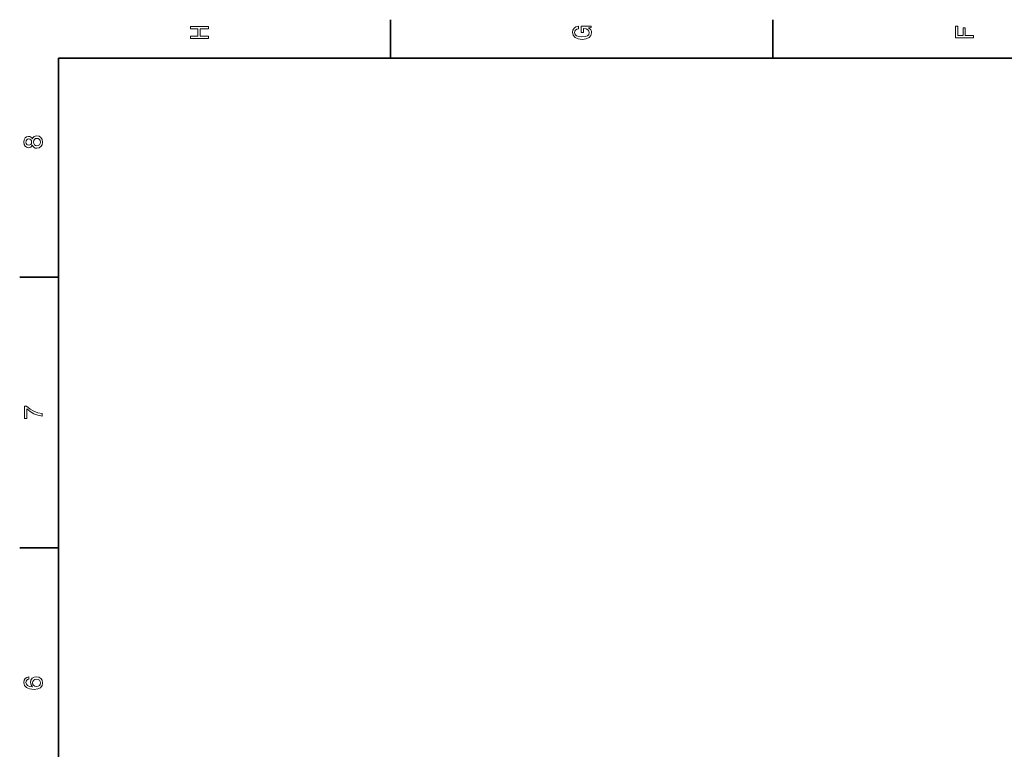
# Model space of a CAD drawing. Extents: x 0 to 594, y 0 to 420.
# Tile 18 of 33: x 2 to 193, y 276 to 418. Entities that reach past the tile are written whole.
import ezdxf

# ---------------------------------------------------------------- set-up
doc = ezdxf.new("R2010")
doc.units = 0

msp = doc.modelspace()

# ---------------------------------------------------------------- linework, layer by layer
at = {"color": 7, "lineweight": 35}
for p, q in [((74.400002, 410), (74.400002, 417.5)), ((148.600006, 410), (148.600006, 417.5)), ((584, 410), (10, 410)), ((10, 410), (10, 10)), ((10, 367.5), (2.5, 367.5)), ((10, 315), (2.5, 315))]:
    msp.add_line(p, q, dxfattribs=at)
at = {"color": 7, "lineweight": 13}
for points in [[(39.133213, 413.829987), (39.133213, 414.299011), (37.48912, 414.299011), (37.48912, 415.701019), (39.133213, 415.701019), (39.133213, 416.164978), (35.633213, 416.164978), (35.633213, 415.701019), (37.060448, 415.701019), (37.060448, 414.299011), (35.633213, 414.299011), (35.633213, 413.829987)], [(112.864197, 415.922913), (113.333214, 416.008667), (113.333214, 416.260803), (111.442001, 416.260803), (111.442001, 414.984863), (111.870682, 414.984863), (111.870682, 415.771606), (111.90094, 415.771606), (112.364914, 415.71109), (112.707855, 415.549713), (112.924713, 415.302612), (112.995316, 414.994965), (112.904541, 414.652039), (112.632202, 414.384735), (112.183357, 414.213257), (111.568085, 414.15274), (110.957855, 414.208221), (110.509003, 414.3797), (110.236671, 414.652039), (110.140854, 415.020172), (110.191284, 415.272339), (110.332497, 415.479126), (110.569527, 415.630402), (110.887245, 415.716156), (110.887245, 416.215424), (110.403099, 416.08429), (110.039986, 415.837189), (109.818085, 415.489197), (109.737396, 415.050446), (109.863472, 414.475525), (110.231628, 414.041779), (110.8116, 413.764404), (111.583214, 413.668579), (112.359871, 413.764404), (112.939842, 414.041779), (113.307999, 414.450287), (113.429039, 414.964691), (113.388687, 415.252167), (113.287827, 415.509369), (113.111313, 415.731262)], [(187.533203, 413.966156), (187.533203, 414.43515), (185.924408, 414.43515), (185.924408, 415.907776), (185.505829, 415.907776), (185.505829, 414.43515), (184.456833, 414.43515), (184.456833, 416.245697), (184.033203, 416.245697), (184.033203, 413.966156)], [(4.947046, 393.124634), (5.088257, 392.867432), (5.284943, 392.690918), (5.532061, 392.579987), (5.829611, 392.544678), (6.278458, 392.625366), (6.626441, 392.857361), (6.848343, 393.235596), (6.934078, 393.75), (6.848343, 394.259369), (6.626441, 394.637604), (6.278459, 394.869598), (5.829611, 394.955322), (5.532061, 394.914978), (5.284943, 394.809082), (5.088257, 394.627533), (4.947046, 394.375366), (4.826009, 394.577087), (4.659582, 394.718292), (4.457853, 394.804047), (4.210735, 394.83429), (3.852666, 394.753601), (3.565202, 394.541779), (3.378602, 394.198853), (3.307997, 393.75), (3.378602, 393.296112), (3.565202, 392.953186), (3.852666, 392.736328), (4.210735, 392.660675), (4.457853, 392.685883), (4.659582, 392.771606)], [(4.251081, 393.139771), (4.029179, 393.180115), (3.857709, 393.301147), (3.751801, 393.492798), (3.711455, 393.75), (3.751801, 394.002167), (3.857709, 394.193817), (4.029179, 394.31485), (4.251081, 394.360229), (4.478026, 394.31485), (4.654539, 394.193817), (4.770533, 394.002167), (4.805836, 393.75), (4.76549, 393.492798), (4.654539, 393.301147), (4.478026, 393.180115)], [(5.819525, 393.028839), (5.552234, 393.074219), (5.350504, 393.220459), (5.21938, 393.447418), (5.173992, 393.75), (5.21938, 394.047546), (5.350504, 394.274506), (5.552234, 394.420746), (5.819525, 394.471191), (6.106989, 394.420746), (6.323847, 394.274506), (6.465058, 394.047546), (6.510447, 393.75), (6.465058, 393.447418), (6.323847, 393.220459), (6.106988, 393.074219)], [(6.833213, 340.549011), (6.833213, 341.05835), (6.001081, 341.224792), (5.224424, 341.517303), (4.503242, 341.930847), (3.82745, 342.470459), (3.408862, 342.470459), (3.408862, 340.069885), (3.867795, 340.069885), (3.867795, 341.986328), (4.548631, 341.431549), (5.259727, 341.01297), (6.016211, 340.720459)], [(4.276297, 289.960388), (3.867795, 289.864563), (3.565202, 289.64267), (3.373559, 289.299713), (3.307997, 288.855927), (3.3433, 288.55835), (3.439121, 288.301147), (3.595461, 288.074219), (3.817363, 287.882568), (4.094741, 287.731262), (4.432637, 287.620331), (4.831052, 287.549713), (5.279899, 287.529541), (5.996037, 287.610229), (6.51549, 287.857361), (6.82817, 288.255768), (6.934078, 288.800446), (6.8433, 289.289642), (6.606268, 289.662842), (6.233069, 289.904907), (5.759006, 289.990631), (5.2799, 289.904907), (4.911744, 289.672913), (4.679755, 289.31485), (4.599063, 288.871033), (4.699928, 288.391937), (4.987392, 288.033875), (4.432637, 288.109528), (4.034222, 288.270905), (3.79719, 288.518005), (3.716499, 288.860962), (3.756845, 289.113129), (3.862752, 289.304749), (4.039265, 289.430847), (4.276297, 289.496399)], [(5.764049, 289.501434), (6.081772, 289.445984), (6.323847, 289.304749), (6.485231, 289.07782), (6.535663, 288.79541), (6.48523, 288.497833), (6.328891, 288.270905), (6.086816, 288.124634), (5.769093, 288.079254), (5.456412, 288.1297), (5.21938, 288.270905), (5.068084, 288.502899), (5.012609, 288.815582), (5.068084, 289.087891), (5.214337, 289.304749), (5.451369, 289.445984)]]:
    msp.add_lwpolyline(points, close=True, dxfattribs=at)

doc.saveas('drawing.dxf')
